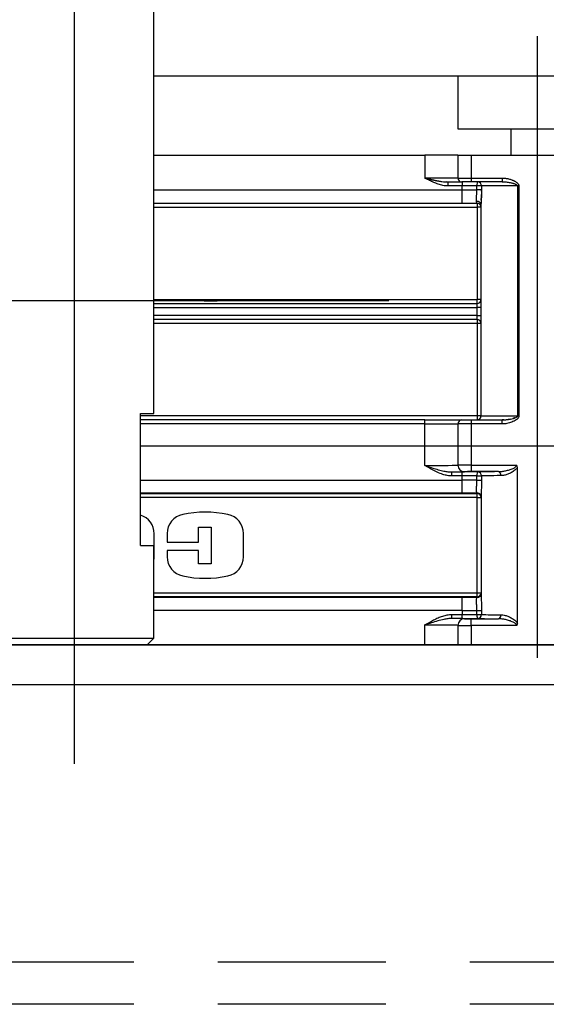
# Model space of a CAD drawing. Extents: x 0 to 564, y 0 to 400.
# Tile 6 of 20: x 145 to 165, y 203 to 240. Entities that reach past the tile are written whole.
import ezdxf

# ---------------------------------------------------------------- set-up
doc = ezdxf.new("R2010")
doc.units = 0
for name, pattern in [('CENTER', [50.8, 31.75, -6.35, 6.35, -6.35]), ('DASHED', [19.05, 12.7, -6.35]), ('HIDDEN', [9.525, 6.35, -3.175]), ('NON_PLOTING', [0])]:
    doc.linetypes.add(name, pattern=pattern)
doc.layers.get('0').update_dxf_attribs({"linetype": 'CONTINUOUS'})
doc.layers.get('DEFPOINTS').update_dxf_attribs({"linetype": 'CONTINUOUS'})
for name, color, linetype in [('BODY', 130, 'CONTINUOUS'), ('CVZ', 130, 'CONTINUOUS'), ('STOPPER', 220, 'CONTINUOUS'), ('寸法線', 11, 'CONTINUOUS'), ('支柱B', 254, 'CONTINUOUS')]:
    doc.layers.add(name, color=color, linetype=linetype)
doc.styles.add('MX_DIMTXSTY_7', font='txt.sh', dxfattribs={"width": 1.05, "bigfont": 'extfont'})
doc.styles.add('MX_NOTE_STANDARD', font='txt.sh', dxfattribs={"bigfont": 'extfont'})
doc.dimstyles.new('MX_DIMSTYLE_P', dxfattribs={"dimtxt": 2.5, "dimasz": 2.5, "dimexe": 1, "dimexo": 1, "dimgap": 1, "dimtad": 1, "dimlfac": 2, "dimdsep": 46, "dimtxsty": 'MX_NOTE_STANDARD', "dimblk1": 'OPEN30', "dimblk2": 'OPEN30', "dimsah": 1, "dimcen": 2.5, "dimadec": 0, "dimazin": 0, "dimtfac": 1, "dimtmove": 0, "dimatfit": 3, "dimldrblk": 'OPEN30', "dimfxl": 1, "dimtzin": 0, "dimarcsym": 0})

# ---------------------------------------------------------------- blocks, each defined once
blk = doc.blocks.new('_OPEN30')
at = {"color": 0, "linetype": 'ByBlock', "lineweight": -2}
for p, q in [((-1, 0.267949), (0, 0)), ((0, 0), (-1, -0.267949)), ((0, 0), (-1, 0))]:
    blk.add_line(p, q, dxfattribs=at)
blk = doc.blocks.new('*D33')
at = {"color": 21, "linetype": 'CONTINUOUS'}
for p, q in [((97.443302, 217.392194), (97.443302, 254.865045)), ((250.943302, 217.392194), (250.943302, 254.865045)), ((97.443302, 253.865045), (250.943302, 253.865045))]:
    blk.add_line(p, q, dxfattribs=at)
at = {"layer": 'DEFPOINTS', "color": 0, "linetype": 'CONTINUOUS'}
for p in [(250.943302, 253.865045), (97.443302, 214.892194), (250.943302, 214.892194)]:
    blk.add_point(p, dxfattribs=at)
at = {"color": 21, "linetype": 'CONTINUOUS', "xscale": 2.77, "yscale": 2.77, "zscale": 2.77, "rotation": 180}
blk.add_blockref('_OPEN30', (97.443302, 253.865045), dxfattribs=at)
at = {"color": 21, "linetype": 'CONTINUOUS', "xscale": 2.77, "yscale": 2.77, "zscale": 2.77}
blk.add_blockref('_OPEN30', (250.943302, 253.865045), dxfattribs=at)
at = {"color": 21, "linetype": 'CONTINUOUS', "insert": (174.193302, 256.615045), "char_height": 3.5, "attachment_point": 5, "line_spacing_factor": 0.72, "style": 'MX_DIMTXSTY_7'}
blk.add_mtext('\\A1;307', dxfattribs=at)

msp = doc.modelspace()

# ---------------------------------------------------------------- linework, layer by layer
at = {"layer": 'BODY', "color": 130, "linetype": 'CONTINUOUS'}
for p, q in [((98.9433, 216.3922), (249.4433, 216.3922)), ((97.4433, 214.8922), (250.9433, 214.8922))]:
    msp.add_line(p, q, dxfattribs=at)
at = {"layer": 'CVZ', "color": 140, "linetype": 'CENTER'}
for p, q in [((164.1933, 239.4047), (164.1933, 215.8922)), ((209.3877, 229.3922), (112.499, 229.3922))]:
    msp.add_line(p, q, dxfattribs=at)
at = {"layer": 'CVZ', "color": 130, "linetype": 'CONTINUOUS'}
for p, q in [((149.6933, 237.9047), (198.6933, 237.9047)), ((149.6933, 234.9047), (159.9433, 234.9047)), ((161.1933, 234.9047), (159.9433, 234.9047)), ((161.1933, 234.9047), (161.6933, 234.9047)), ((161.1933, 234.9047), (161.1933, 234.0422)), ((161.6933, 234.9047), (166.6933, 234.9047)), ((159.9433, 234.0422), (160.0163, 234.0254)), ((160.8093, 233.8922), (160.8093, 233.7422)), ((160.8093, 233.8922), (161.3433, 233.8922)), ((161.6933, 233.8922), (161.3433, 233.8922)), ((162.8693, 233.8922), (161.6933, 233.8922)), ((162.8693, 234.0422), (162.8693, 233.8922)), ((149.6933, 233.0922), (161.3511, 233.0922)), ((161.3511, 233.0922), (161.9183, 233.0922)), ((161.9131, 233.0963), (161.9456, 233.0897)), ((162.0683, 233.0266), (162.0683, 225.0422)), ((149.6933, 229.2922), (161.9183, 229.2922)), ((161.9183, 228.6922), (149.6933, 228.6922)), ((159.9433, 224.8922), (149.1933, 224.8922)), ((159.9433, 224.8922), (161.3433, 224.8922)), ((161.1933, 224.7422), (161.1933, 223.9172)), ((161.3433, 224.8922), (161.6933, 224.8922)), ((161.6933, 224.8922), (162.8693, 224.8922)), ((162.908, 224.8928), (162.8693, 224.8897)), ((162.8693, 224.7422), (162.8693, 224.8922)), ((149.1933, 223.9172), (199.1933, 223.9172)), ((161.1959, 223.9172), (161.1959, 223.1851)), ((163.4439, 217.2096), (163.4439, 223.0997)), ((161.3536, 222.7755), (161.3536, 222.9255)), ((162.7314, 222.9373), (161.6959, 222.9373)), ((161.3536, 222.1199), (161.3536, 222.6199)), ((162.0709, 222.0626), (162.0709, 218.2467)), ((151.3851, 220.8388), (151.8657, 220.8388)), ((151.3851, 220.2734), (151.3851, 220.8388)), ((151.8657, 220.8388), (151.8657, 219.4536)), ((149.7081, 219.7199), (149.7081, 220.5895)), ((150.1978, 220.5972), (150.1978, 220.2734)), ((153.0813, 219.7122), (153.0813, 220.5972)), ((150.1978, 220.2734), (151.3851, 220.2734)), ((150.1978, 219.9512), (150.1978, 219.7122)), ((151.3851, 219.9512), (150.1978, 219.9512)), ((151.3851, 219.4536), (151.3851, 219.9512)), ((151.8657, 219.4536), (151.3851, 219.4536)), ((162.074, 218.2754), (162.064, 218.2561)), ((161.1959, 217.1242), (161.1959, 216.3922)), ((161.6959, 217.3721), (162.7314, 217.3721)), ((209.0209, 216.3922), (114.0459, 216.3922))]:
    msp.add_line(p, q, dxfattribs=at)
at = {"layer": 'CVZ', "color": 140, "linetype": 'DASHED'}
for p, q in [((161.1933, 237.9047), (161.1933, 235.9047)), ((161.1962, 235.9047), (162.1665, 235.9047)), ((162.1665, 235.9047), (167.1894, 235.9047)), ((163.1933, 235.9047), (163.1933, 234.9047)), ((159.9433, 234.0422), (160.0459, 234.0189)), ((160.7019, 233.8971), (160.7664, 233.8942)), ((160.8093, 233.8897), (160.7616, 233.8932)), ((160.8093, 233.8897), (160.7618, 233.8932)), ((162.091, 233.546), (162.0912, 233.5691)), ((162.0655, 233.0519), (162.0694, 233.0732)), ((151.5933, 229.3922), (152.0933, 229.3922)), ((158.0265, 229.3922), (152.0933, 229.3922)), ((161.9183, 228.6922), (161.9183, 228.5422)), ((163.187, 224.9259), (163.1022, 224.9108)), ((162.9314, 224.8937), (162.8693, 224.8922)), ((163.1022, 224.9108), (163.0171, 224.9003))]:
    msp.add_line(p, q, dxfattribs=at)
at = {"layer": 'CVZ', "color": 130, "linetype": 'CONTINUOUS'}
for centre, radius, start, end in [((161.8896, 241.5925), 7.794, 257.91465, 259.31637), ((161.3433, 234.0422), 0.15, 180, 270), ((161.9183, 229.4422), 0.15, 270, 360), ((161.9183, 228.5422), 0.15, 0, 90), ((161.9183, 225.0422), 0.15, 270, 0), ((161.3433, 224.7422), 0.15, 90, 180), ((163.3066, 223.1054), 0.1374, 357.62452, 36.57716), ((161.9372, 221.9737), 0.1498, 43.08753, 92.41137), ((161.963, 221.9971), 0.1158, 21.41156, 43.01158), ((148.9731, 220.5895), 0.735, 0, 72.56654), ((150.9328, 220.5972), 0.735, 101.63129, 180), ((151.6395, 217.1637), 4.2405, 78.36871, 101.63129), ((152.3463, 220.5972), 0.735, 0, 78.36871), ((148.9731, 219.7199), 0.735, 348.4798, 0), ((150.9328, 219.7122), 0.735, 180, 258.36871), ((152.3463, 219.7122), 0.735, 281.63129, 0), ((151.6395, 223.1456), 4.2405, 258.36871, 281.63129), ((161.9372, 218.3357), 0.1498, 267.58766, 317.21447)]:
    msp.add_arc(centre, radius, start, end, dxfattribs=at)
at = {"layer": 'CVZ', "color": 140, "linetype": 'DASHED'}
msp.add_arc((156.1279, 233.6305), 5.9641, 356.40405, 357.98382, dxfattribs=at)
msp.add_ellipse((161.9183, 233.0266), major_axis=(0.15, 0), ratio=0.876465, start_param=0.1930534, end_param=1.6915786, dxfattribs=at)
at = {"layer": 'CVZ', "color": 130, "linetype": 'CONTINUOUS'}
for centre, start_param, end_param in [((159.9459, 222.9351), 5.4565442, 5.9869313), ((159.9459, 217.3742), 0.2991148, 0.8266412)]:
    msp.add_ellipse(centre, major_axis=(1.5, 0), ratio=0.008727, start_param=start_param, end_param=end_param, dxfattribs=at)
for points, start_tangent, end_tangent in [([(160.0163, 234.0254), (160.1471, 233.9955), (160.2578, 233.9712)], (0.9739306, -0.2268463), (0.9775451, -0.2107265)), ([(161.9134, 233.1003), (161.9083, 233.1087), (161.9002, 233.1572)], (-0.5682436, 0.8228604), (0.1172196, 0.993106)), ([(161.9183, 233.0922), (161.9497, 233.0889), (161.9707, 233.0821)], (0.9999267, 0.0121053), (0.9239424, -0.3825316)), ([(162.8693, 224.8922), (162.9292, 224.8936), (163.0071, 224.899), (163.1034, 224.911)], (0.9999971, 0.0023911), (0.9881283, 0.1536312)), ([(162.0739, 222.0343), (162.0532, 222.0684), (162.0466, 222.076)], (-0.4007663, 0.9161803), (-0.681338, 0.7319689)), ([(162.071, 222.0752), (162.0709, 222.0725), (162.0709, 222.0615)], (-0.0152095, -0.9998843), (-0.001087, -0.9999994)), ([(162.064, 218.2561), (162.0532, 218.241), (162.0471, 218.2339)], (-0.5273463, -0.8496505), (-0.6775021, -0.7355208)), ([(162.0617, 218.2516), (162.0479, 218.2334), (162.0477, 218.2332)], (-0.5301314, -0.8479155), (-0.6768063, -0.7361611)), ([(162.0713, 218.2712), (162.0697, 218.267), (162.062, 218.2521), (162.0617, 218.2516)], (-0.3424038, -0.9395529), (-0.527312, -0.8496717)), ([(162.0709, 218.2479), (162.0709, 218.2369), (162.071, 218.2336)], (0.0011238, -0.9999994), (0.015701, -0.9998767)), ([(163.4439, 217.2096), (163.4341, 217.1528), (163.4183, 217.1238), (163.4169, 217.1221)], (0.025436, -0.9996765), (-0.6121892, -0.7907113))]:
    msp.add_spline(points, degree=3, dxfattribs=dict(at, start_tangent=start_tangent, end_tangent=end_tangent))
at = {"layer": 'CVZ', "color": 140, "linetype": 'DASHED'}
for points, start_tangent, end_tangent in [([(160.0459, 234.0189), (160.184, 233.9877), (160.306, 233.9612), (160.4301, 233.9364), (160.5391, 233.9179)], (0.9743305, -0.2251222), (0.9881054, -0.153778)), ([(162.0772, 233.2085), (162.0799, 233.2511), (162.0802, 233.2564)], (0.0638644, 0.9979586), (0.0604174, 0.9981732)), ([(163.3478, 224.9691), (163.3085, 224.9562), (163.2731, 224.9464)], (-0.9415309, -0.3369267), (-0.9696877, -0.2443478)), ([(163.4493, 225.0422), (163.4478, 225.0335), (163.4431, 225.0247), (163.4244, 225.0065), (163.4094, 224.9968)], (-0.0411537, -0.9991528), (-0.8783203, -0.4780726))]:
    msp.add_spline(points, degree=3, dxfattribs=dict(at, start_tangent=start_tangent, end_tangent=end_tangent))
at = {"layer": 'DEFPOINTS', "color": 130, "linetype": 'NON_PLOTING'}
for p, q in [((159.9433, 234.9047), (159.9433, 234.0422)), ((161.6933, 234.9047), (161.6933, 234.0422)), ((161.1933, 234.0422), (159.9433, 234.0422)), ((161.1933, 234.0422), (161.6933, 234.0422)), ((161.3511, 233.8922), (161.3511, 233.7422)), ((161.6933, 234.0422), (161.6933, 233.8922)), ((161.6933, 234.0422), (162.8693, 234.0422)), ((162.883, 233.8914), (162.8693, 233.8922)), ((149.6933, 233.5922), (161.3511, 233.5922)), ((161.3511, 233.7422), (160.8093, 233.7422)), ((161.3511, 233.5922), (161.3511, 233.7422)), ((161.9093, 233.7422), (161.3511, 233.7422)), ((161.3511, 233.0922), (161.3511, 233.5922)), ((161.3511, 233.5922), (161.9093, 233.5922)), ((161.9093, 233.5922), (161.9093, 233.7422)), ((161.9428, 233.7422), (161.9093, 233.7422)), ((162.0912, 233.5922), (161.9093, 233.5922)), ((162.0912, 233.7422), (162.0912, 233.5922)), ((163.4493, 233.7422), (162.0912, 233.7422)), ((163.5018, 233.7422), (163.4493, 233.7422)), ((163.4493, 233.7422), (163.4493, 225.0422)), ((163.5018, 233.7422), (163.5018, 225.0422)), ((149.6933, 232.9422), (161.9183, 232.9422)), ((161.9183, 233.0922), (161.9183, 232.9422)), ((162.0683, 232.9422), (161.9183, 232.9422)), ((161.9183, 232.9422), (161.9183, 229.4422)), ((149.6933, 229.4422), (161.9183, 229.4422)), ((161.9183, 229.2922), (161.9183, 229.4422)), ((162.0683, 229.4422), (161.9183, 229.4422)), ((149.6933, 229.1422), (161.9183, 229.1422)), ((161.9183, 229.1422), (161.9183, 229.2922)), ((162.0683, 229.1422), (161.9183, 229.1422)), ((161.9183, 228.8422), (161.9183, 229.1422)), ((161.9183, 228.8422), (149.6933, 228.8422)), ((161.9183, 228.6922), (161.9183, 228.8422)), ((161.9183, 228.8422), (162.0683, 228.8422)), ((161.9183, 228.6922), (161.9183, 228.5422)), ((161.9183, 228.5422), (149.6933, 228.5422)), ((161.9183, 228.5422), (161.9183, 225.0422)), ((162.0683, 228.5422), (161.9183, 228.5422)), ((161.9183, 225.0422), (149.1933, 225.0422)), ((161.9183, 225.0422), (161.9183, 224.8922)), ((162.0683, 225.0422), (161.9183, 225.0422)), ((162.0683, 225.0422), (163.4493, 225.0422)), ((163.1034, 224.911), (163.1687, 224.9223)), ((163.4097, 224.9969), (163.4146, 224.9999)), ((163.4146, 224.9999), (163.4245, 225.0066)), ((163.4293, 225.0103), (163.4339, 225.0143)), ((163.4339, 225.0143), (163.4418, 225.0229)), ((163.4488, 225.0372), (163.4493, 225.0422)), ((163.5018, 225.0422), (163.4493, 225.0422)), ((159.9433, 224.7422), (149.1933, 224.7422)), ((159.9433, 224.7422), (159.9433, 224.8922)), ((159.9433, 224.7422), (161.1933, 224.7422)), ((159.9433, 223.9172), (159.9433, 224.7422)), ((161.6933, 224.7422), (161.1933, 224.7422)), ((161.6933, 224.8922), (161.6933, 224.7422)), ((162.8693, 224.7422), (161.6933, 224.7422)), ((161.6933, 224.7422), (161.6933, 223.9172)), ((159.9459, 223.172), (159.9459, 223.9172)), ((161.6959, 223.9172), (161.6959, 223.1873)), ((161.6959, 223.1873), (163.4169, 223.1873)), ((161.6959, 223.1873), (161.6959, 222.9373)), ((160.9619, 222.7755), (160.9619, 222.9255)), ((160.9619, 222.9255), (161.3536, 222.9255)), ((161.3536, 222.7755), (160.9619, 222.7755)), ((161.3536, 222.6199), (161.3536, 222.7755)), ((161.91, 222.6194), (161.91, 222.7749)), ((161.91, 222.7749), (162.0921, 222.7749)), ((162.0921, 222.7749), (162.0921, 222.6194)), ((149.1933, 222.6199), (161.3536, 222.6199)), ((161.91, 222.6194), (162.0921, 222.6194)), ((161.3536, 222.1199), (149.1933, 222.1199)), ((149.1933, 222.106), (161.9222, 222.106)), ((161.9222, 221.956), (149.1933, 221.956)), ((161.9222, 222.106), (161.9353, 222.1191)), ((161.9222, 221.956), (161.9222, 222.106)), ((161.9222, 221.956), (162.0709, 221.956)), ((161.9222, 218.3534), (161.9222, 221.956)), ((161.9353, 222.1191), (161.9309, 222.1234)), ((149.6933, 218.3534), (161.9222, 218.3534)), ((161.9222, 218.3534), (162.0709, 218.3534)), ((161.9222, 218.2034), (161.9222, 218.3534)), ((161.9222, 218.2034), (149.6933, 218.2034)), ((149.6933, 218.1895), (161.3536, 218.1895)), ((161.3536, 217.6895), (161.3536, 218.1895)), ((161.9353, 218.1903), (161.9222, 218.2034)), ((161.9309, 218.186), (161.9353, 218.1903)), ((161.3536, 217.6895), (149.6933, 217.6895)), ((160.9619, 217.5339), (161.3536, 217.5339)), ((160.9619, 217.3839), (160.9619, 217.5339)), ((161.3536, 217.6895), (161.3536, 217.5339)), ((161.3536, 217.3839), (161.3536, 217.5339)), ((161.91, 217.5344), (161.91, 217.69)), ((161.91, 217.69), (162.0921, 217.69)), ((161.91, 217.5344), (162.0921, 217.5344)), ((162.0921, 217.69), (162.0921, 217.5344)), ((159.9459, 216.3922), (159.9459, 217.1373)), ((161.3536, 217.3839), (160.9619, 217.3839)), ((161.6959, 217.1221), (161.6959, 217.3721)), ((163.4169, 217.1221), (161.6959, 217.1221)), ((161.6959, 217.1221), (161.6959, 216.3922))]:
    msp.add_line(p, q, dxfattribs=at)
msp.add_arc((161.9183, 232.9422), 0.15, 0, 90, dxfattribs=at)
for centre, major_axis, ratio, start_param, end_param in [((161.9428, 233.7422), (0, -0.15), 0.223291, 3.1415927, 4.712389), ((161.9428, 233.7422), (0, 0.15), 0.989223, 4.712389, 0), ((161.9183, 233.0266), (-0.15, 0), 0.876465, 3.1415927, 4.8331713), ((159.9459, 223.1851), (1.25, 0), 0.010472, 4.712389, 0), ((161.6959, 223.1851), (0.5, 0), 0.004363, 1.5707963, 3.1415927), ((161.4459, 223.1851), (0.25, 0), 0.999962, 3.1415927, 4.712389), ((161.3536, 222.9025), (2.6375, 0), 0.008727, 1.3452222, 1.5707963), ((161.3536, 222.7525), (2.4875, 0), 0.009253, 1.3452222, 1.5707963), ((159.9459, 222.9351), (1.5, 0), 0.008727, 5.9869313, 0), ((161.6959, 222.9351), (0.25, 0), 0.008727, 1.5707963, 3.1415927), ((161.9436, 222.7749), (0.0003, 0.15), 0.223666, 0.0089535, 1.5712442), ((164.1959, 222.9221), (2.275, 0), 0.008727, 2.2701311, 3.0001634), ((161.9436, 222.7749), (0.0092, -0.1497), 0.989979, 1.510192, 3.0797583), ((164.1959, 222.7721), (2.125, 0), 0.009343, 2.2701311, 3.0001634), ((162.7314, 222.7873), (0.0011, -0.15), 0.643699, 1.5660712, 3.1301893), ((161.3536, 222.6025), (2.4875, 0), 0.006973, 1.3452222, 1.5707963), ((161.3536, 222.1026), (1.9875, 0), 0.008727, 1.2737942, 1.5707963), ((161.9222, 221.956), (0.1061, -0.1061), 0.999924, 0.9169925, 2.3561564), ((161.9353, 221.9691), (0.1061, -0.1061), 0.999924, 1.5237736, 2.3561564), ((161.9353, 221.9691), (0.1061, -0.1061), 0.999924, 1.2277787, 1.5237736), ((161.9222, 218.3534), (0.1061, 0.1061), 0.999924, 3.9270289, 5.3661928), ((161.9353, 218.3402), (0.1061, 0.1061), 0.999924, 3.9270289, 5.0554065), ((161.3536, 218.2068), (1.9875, 0), 0.008727, 4.712389, 5.0093912), ((161.3536, 217.7069), (2.4875, 0), 0.006973, 4.712389, 4.9379632), ((161.3536, 217.5569), (2.4875, 0), 0.009253, 4.712389, 4.9379632), ((161.9436, 217.5344), (-0.0003, 0.15), 0.223666, 1.5703484, 3.1326392), ((161.9436, 217.5344), (0.0092, 0.1497), 0.989979, 3.2034269, 4.7729932), ((164.1959, 217.5372), (2.125, 0), 0.009343, 3.2830222, 4.0130542), ((162.7314, 217.5221), (0.0011, 0.15), 0.643699, 3.152996, 4.7171141), ((159.9459, 217.1242), (1.25, 0), 0.010472, 0, 1.5707963), ((161.4459, 217.1242), (-0.25, 0), 0.999962, 4.712389, 0), ((161.6959, 217.1242), (0.5, 0), 0.004363, 3.1415927, 4.712389), ((161.3536, 217.4069), (2.6375, 0), 0.008727, 4.712389, 4.9379632), ((159.9459, 217.3742), (1.5, 0), 0.008727, 0, 0.2991148), ((161.6959, 217.3742), (0.25, 0), 0.008727, 3.1415927, 4.712389), ((164.1959, 217.3873), (2.275, 0), 0.008727, 3.2830222, 4.0130542)]:
    msp.add_ellipse(centre, major_axis=major_axis, ratio=ratio, start_param=start_param, end_param=end_param, dxfattribs=at)
for points, start_tangent, end_tangent in [([(160.8093, 233.7422), (160.7204, 233.7468), (160.6277, 233.7607), (160.5389, 233.7816), (160.4522, 233.8083), (160.3597, 233.8424), (160.2804, 233.8756), (160.1945, 233.9149), (160.1195, 233.9515), (160.0429, 233.9905), (159.9433, 234.0422)], (-0.9999843, 0.0056024), (-0.8855956, 0.4644571)), ([(160.4447, 233.9336), (160.5834, 233.9106), (160.7051, 233.8967), (160.8093, 233.8922)], (0.9816616, -0.1906319), (0.9999345, -0.0114418)), ([(162.8693, 234.0422), (162.9911, 234.0346), (163.1122, 234.0119), (163.2325, 233.974), (163.2704, 233.9589), (163.3058, 233.9428), (163.339, 233.9259), (163.3697, 233.9081), (163.3981, 233.8895), (163.4434, 233.8532), (163.4757, 233.8165), (163.4952, 233.7795), (163.5018, 233.7422)], (0.9999986, -0.0016811), (0.034911, -0.9993904)), ([(163.4493, 233.7422), (163.4473, 233.7524), (163.4411, 233.7628), (163.4163, 233.7838), (163.3781, 233.8035), (163.3358, 233.8196), (163.2968, 233.8318), (163.2478, 233.8448), (163.1887, 233.8581), (163.027, 233.8832), (162.883, 233.8914)], (-0.0509567, 0.9987009), (-0.9999355, 0.0113544)), ([(161.9002, 233.1572), (161.8982, 233.1885), (161.8981, 233.2289), (161.8986, 233.2527), (161.8995, 233.2791), (161.9007, 233.308), (161.9021, 233.3396), (161.9045, 233.3909), (161.9068, 233.4503), (161.9086, 233.5177), (161.9093, 233.5922)], (-0.0905553, 0.9958914), (0.0008756, 0.9999996)), ([(162.0912, 233.7422), (162.0743, 233.7422), (162.0408, 233.7422), (162.0141, 233.7424), (161.9878, 233.7425), (161.9428, 233.7422)], (-1, 0), (-0.9998757, -0.0157651)), ([(162.0912, 233.5922), (162.0904, 233.5066), (162.0882, 233.4219), (162.0847, 233.3403), (162.0806, 233.2638), (162.0762, 233.192), (162.0723, 233.1286), (162.0694, 233.0734), (162.0683, 233.0266)], (-0.0003105, -1), (-0.0109086, -0.9999405)), ([(163.5018, 225.0422), (163.4952, 225.0048), (163.4756, 224.9677), (163.4609, 224.9493), (163.4431, 224.931), (163.4219, 224.9127), (163.3976, 224.8945), (163.3223, 224.8497), (163.232, 224.8102), (163.0516, 224.7592), (162.8693, 224.7422)], (-0.0354273, -0.9993723), (-0.9999886, -0.0047674)), ([(163.1687, 224.9223), (163.188, 224.9261), (163.2848, 224.9492)], (0.9824783, 0.1863768), (0.9644191, 0.2643781)), ([(163.2848, 224.9492), (163.3031, 224.9545), (163.32, 224.9597), (163.3356, 224.9648), (163.35, 224.9699), (163.4097, 224.9969)], (0.9632048, 0.2687687), (0.8799469, 0.4750721)), ([(163.4245, 225.0066), (163.4246, 225.0067), (163.4293, 225.0103)], (0.8046478, 0.5937524), (0.774646, 0.6323951)), ([(163.4418, 225.0229), (163.4431, 225.0248), (163.4449, 225.0275)], (0.6076594, 0.7941977), (0.5104058, 0.8599337)), ([(163.4449, 225.0275), (163.4478, 225.0336), (163.4488, 225.0372)], (0.5194412, 0.8545062), (0.2145758, 0.9767073)), ([(160.9619, 222.7755), (160.7918, 222.7909), (160.6257, 222.8317), (160.4149, 222.9133), (160.213, 223.0157), (160.0038, 223.1372), (159.9499, 223.1696), (159.9459, 223.172)], (-0.9998813, 0.0154043), (-0.8563282, 0.5164319)), ([(159.9459, 223.172), (159.9506, 223.1705), (160.0117, 223.1502), (160.2454, 223.0745), (160.4546, 223.012), (160.6659, 222.96), (160.8125, 222.9353), (160.9619, 222.9255)], (0.9491534, -0.3148141), (0.999884, -0.0152331)), ([(162.7314, 222.9373), (162.8636, 222.9464), (162.9996, 222.97), (163.1419, 223.008), (163.2836, 223.0625), (163.3722, 223.1156), (163.403, 223.1475), (163.4137, 223.1682), (163.4162, 223.1784), (163.4169, 223.1873)], (0.9998418, 0.0177878), (0.0041069, 0.9999916)), ([(163.4439, 223.0997), (163.4265, 223.0725), (163.388, 223.0275), (163.3438, 222.9877), (163.2161, 222.9029), (163.0785, 222.8395), (162.9532, 222.8022), (162.828, 222.7873)], (-0.4955203, -0.8685964), (-0.9994, -0.0346358)), ([(161.9309, 222.1234), (161.9181, 222.1352), (161.9074, 222.1602), (161.9015, 222.1987), (161.8998, 222.2476), (161.9011, 222.3089), (161.9038, 222.3774), (161.9069, 222.4549), (161.9092, 222.5348), (161.91, 222.6194)], (-0.8303804, 0.5571969), (0.0004489, 0.9999999)), ([(162.0921, 222.6194), (162.0909, 222.5125), (162.0876, 222.4056), (162.0828, 222.3079), (162.0775, 222.2158), (162.0732, 222.1388), (162.071, 222.0752)], (-0.0004787, -0.9999999), (-0.0261883, -0.999657)), ([(162.071, 218.2336), (162.0731, 218.1727), (162.0775, 218.0936), (162.0827, 218.004), (162.0876, 217.9038), (162.0909, 217.7996), (162.0921, 217.69)], (0.0261838, -0.9996571), (0.0004953, -0.9999999)), ([(161.91, 217.69), (161.9092, 217.7722), (161.9069, 217.8545), (161.9039, 217.9299), (161.9011, 218.0005), (161.8998, 218.0601), (161.9015, 218.1107), (161.9072, 218.1482), (161.9181, 218.1742), (161.9309, 218.186)], (-0.0004154, 0.9999999), (0.8295679, 0.5584058)), ([(159.9459, 217.1373), (159.9499, 217.1398), (160.1117, 217.2362), (160.2763, 217.3278), (160.4477, 217.4107), (160.6257, 217.4777), (160.7899, 217.5182), (160.9619, 217.5339)], (0.8562906, 0.5164944), (0.99988, 0.0154944)), ([(162.828, 217.5221), (162.9497, 217.508), (163.0785, 217.4698), (163.212, 217.4087), (163.2789, 217.3688), (163.3438, 217.3217), (163.3873, 217.2826), (163.4265, 217.2369), (163.4439, 217.2096)], (0.9994227, -0.0339747), (0.495625, -0.8685366)), ([(160.9619, 217.3839), (160.814, 217.3742), (160.6659, 217.3494), (160.4301, 217.2905), (160.194, 217.2186), (159.9506, 217.1389), (159.9459, 217.1373)], (-0.9998863, -0.0150777), (-0.9491399, -0.3148546)), ([(163.4169, 217.1221), (163.4162, 217.131), (163.4068, 217.156), (163.403, 217.1619), (163.3722, 217.1938), (163.2836, 217.2469), (163.144, 217.3008), (162.9996, 217.3394), (162.8653, 217.3628), (162.7314, 217.3721)], (-0.0094318, 0.9999555), (-0.9998392, 0.0179301))]:
    msp.add_spline(points, degree=3, dxfattribs=dict(at, start_tangent=start_tangent, end_tangent=end_tangent))
at = {"layer": 'STOPPER', "color": 230, "linetype": 'HIDDEN'}
for p, q in [((244.1933, 204.3922), (104.1933, 204.3922)), ((244.1933, 202.7922), (104.1933, 202.7922))]:
    msp.add_line(p, q, dxfattribs=at)
at = {"layer": '支柱B', "color": 255, "linetype": 'CENTER'}
msp.add_line((146.6933, 211.8922), (146.6933, 241.3922), dxfattribs=at)
at = {"layer": '支柱B', "color": 254, "linetype": 'CONTINUOUS'}
for p, q in [((149.6933, 225.1422), (149.6933, 241.1422)), ((149.1933, 220.1422), (149.1933, 225.1422)), ((149.1933, 225.1422), (149.6933, 225.1422)), ((149.1933, 220.1422), (149.6933, 220.1422)), ((149.6933, 216.6422), (149.6933, 220.1422)), ((143.6933, 216.6422), (149.6933, 216.6422)), ((143.9433, 216.3922), (149.4433, 216.3922)), ((149.4433, 216.3922), (149.6933, 216.6422))]:
    msp.add_line(p, q, dxfattribs=at)

# ---------------------------------------------------------------- dimensions: what is measured, and where the dimension line sits
at = {"layer": '寸法線', "color": 21, "linetype": 'CONTINUOUS'}
dim = msp.add_linear_dim(base=(250.9433, 253.865), p1=(97.4433, 214.8922), p2=(250.9433, 214.8922), text='\\A1;<>', dimstyle='MX_DIMSTYLE_P', override={"dimtxt": 3.5, "dimasz": 2.77, "dimexo": 2.5, "dimtxsty": 'MX_DIMTXSTY_7', "dimtzin": 8}, dxfattribs=at)
dim.commit()
dim.dimension.update_dxf_attribs({"geometry": '*D33', "text_midpoint": (174.1933, 253.865), "dimtype": 128})

doc.saveas('drawing.dxf')
